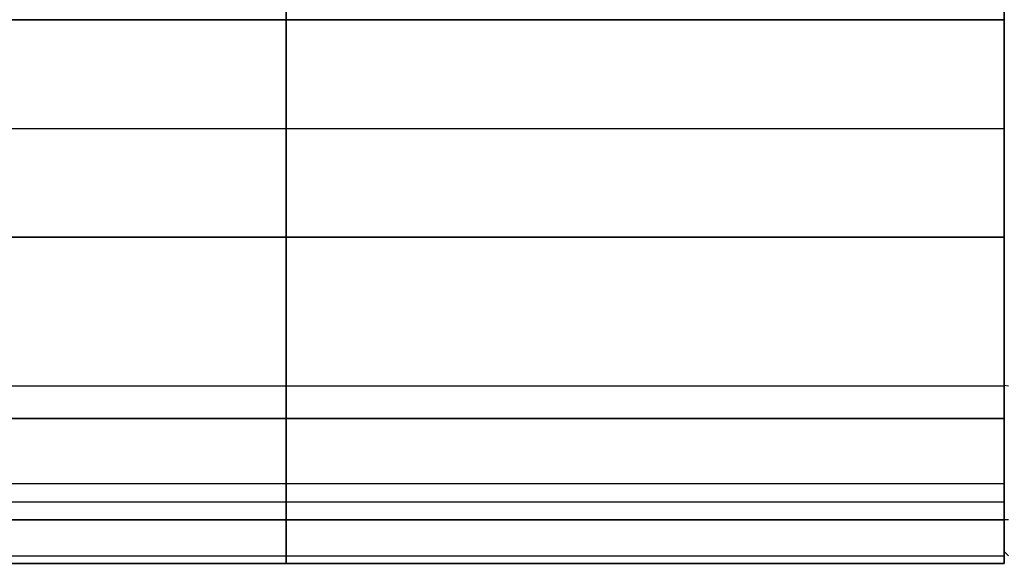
# Model space of a CAD drawing. Extents: x -32 to 144, y -30 to 75.
# Tile 17 of 47: x 37 to 105, y -30 to 8. Entities that reach past the tile are written whole.
import ezdxf

# ---------------------------------------------------------------- set-up
doc = ezdxf.new("R2010")
doc.units = 0
doc.layers.add('DEFAULT', color=7, linetype='CONTINUOUS')

msp = doc.modelspace()

# ---------------------------------------------------------------- linework, layer by layer
at = {"layer": 'DEFAULT'}
for p, q in [((104.6, 7.5, -30), (5.6, 7.5, -30)), ((5.6, 7.5, 30), (104.6, 7.5, 30)), ((55.1, 7.5, -30), (55.1, -7.5, -30)), ((55.1, -7.5, 30), (55.1, 7.5, 30)), ((104.6, -7.5, 30), (104.6, 7.5, 30)), ((104.6, 7.5, -30), (104.6, -7.5, -30)), ((5.6, 0, -30), (104.6, 0, -30)), ((5.6, 0, 30), (104.6, 0, 30)), ((104.6, 0, -30), (104.6, 0, -28.9)), ((104.6, 0, 28.9), (104.6, 0, 30)), ((104.6, -7.5, 30), (5.6, -7.5, 30)), ((5.6, -7.5, -30), (104.6, -7.5, -30)), ((5.6, -17.749, 29.488), (104.6, -17.749, 29.488)), ((5.6, -17.749, -29.488), (104.6, -17.749, -29.488)), ((104.9, -17.762, 29.462), (104.6, -17.73, 29.163)), ((5.6, -20, 27), (104.6, -20, 27)), ((104.6, -20, 24.5), (5.6, -20, 24.5)), ((104.6, -20, -24.5), (5.6, -20, -24.5)), ((104.6, -20, -27), (5.6, -20, -27)), ((5.6, -20, 25.75), (104.6, -20, 25.75)), ((5.6, -20, -25.75), (104.6, -20, -25.75)), ((55.1, -20, 24.5), (55.1, -20, 27)), ((55.1, -20, -27), (55.1, -20, -24.5)), ((104.6, -20, -27), (104.6, -20, -24.5)), ((104.6, -20, 24.5), (104.6, -20, 27)), ((104.6, -24.5, 20), (5.6, -24.5, 20)), ((104.6, -24.5, -20), (5.6, -24.5, -20)), ((55.1, -26.975, 20), (55.1, -24.5, 20)), ((55.1, -24.5, -20), (55.1, -26.975, -20)), ((104.6, -24.5, -20), (104.6, -26.975, -20)), ((104.6, -26.975, 20), (104.6, -24.5, 20)), ((5.6, -25.738, 20), (104.6, -25.738, 20)), ((5.6, -25.738, -20), (104.6, -25.738, -20)), ((104.6, -26.975, 20), (5.6, -26.975, 20)), ((5.6, -26.975, -20), (104.6, -26.975, -20)), ((104.9, -26.975, 20), (104.6, -26.975, 19.7)), ((104.6, -30), (104.6, -28.9)), ((104.9, -29.462, -17.762), (104.6, -29.163, -17.73)), ((104.9, -29.462, 17.762), (104.6, -29.163, 17.73)), ((5.6, -29.462, 17.762), (104.6, -29.462, 17.762)), ((5.6, -29.462, -17.762), (104.6, -29.462, -17.762)), ((5.6, -30, 7.5), (104.6, -30, 7.5)), ((104.6, -30, -7.5), (5.6, -30, -7.5)), ((5.6, -30), (104.6, -30)), ((55.1, -30, -7.5), (55.1, -30, 7.5)), ((104.6, -30, -7.5), (104.6, -30, 7.5))]:
    msp.add_line(p, q, dxfattribs=at)
at = {"layer": 'DEFAULT', "extrusion": (1, 0, 0)}
for centre, radius, start, end in [((0, 0, 104.6), 28.9, 270, 90), ((7.5, 72.75, 55.1), 102.75, 270, 275.72481), ((7.5, -72.75, 55.1), 102.75, 84.27519, 90), ((0, 0, 104.6), 28.9, 90, 270), ((-7.5, -72.75, 55.1), 102.75, 90, 95.72481), ((-7.5, 72.75, 55.1), 102.75, 264.27519, 270), ((-16.5, 26.833, 104.6), 1.661, 270, 90), ((-16.5, 26.833, 104.6), 1.661, 90, 270), ((-17.5, 27, 55.1), 2.5, 95.72481, 180), ((-17.5, -27, 55.1), 2.5, 180, 264.27519), ((-24.5, 24.5, 55.1), 4.5, 270, 0), ((-24.5, -24.5, 55.1), 4.5, 0, 90), ((-26.833, -16.5, 104.6), 1.661, 270, 90), ((-26.975, 17.5, 55.1), 2.5, 90, 173.99297), ((-26.975, -17.5, 55.1), 2.5, 186.00703, 270), ((-26.833, -16.5, 104.6), 1.661, 90, 270), ((68.056, 7.5, 55.1), 98.056, 173.99297, 180), ((68.056, -7.5, 55.1), 98.056, 180, 186.00703)]:
    msp.add_arc(centre, radius, start, end, dxfattribs=at)
at = {"layer": 'DEFAULT', "extrusion": (1, 1.37525e-14, -1.10688e-10)}
msp.add_arc((-7.5, -68.056, 104.6), 97.756, 90, 96.00703, dxfattribs=at)
at = {"layer": 'DEFAULT', "extrusion": (1, 8.9384e-15, -1.78768e-13)}
msp.add_arc((-7.5, -72.75, 104.6), 102.75, 90, 95.72481, dxfattribs=at)
at = {"layer": 'DEFAULT', "extrusion": (1, 8.83301e-15, 1.7666e-13)}
msp.add_arc((-7.5, 72.75, 104.6), 102.75, 264.27519, 270, dxfattribs=at)
at = {"layer": 'DEFAULT', "extrusion": (1, 2.7387e-11, 5.24729e-12)}
msp.add_arc((-17.5, 26.975, 104.6), 2.2, 96.00703, 180, dxfattribs=at)
at = {"layer": 'DEFAULT', "extrusion": (1, 5.25208e-14, -4.75188e-14)}
msp.add_arc((-17.5, 27, 104.6), 2.5, 95.72481, 180, dxfattribs=at)
at = {"layer": 'DEFAULT', "extrusion": (1, 5.28877e-14, 4.2138e-14)}
msp.add_arc((-17.5, -27, 104.6), 2.5, 180, 264.27519, dxfattribs=at)
at = {"layer": 'DEFAULT', "extrusion": (1, -2.52637e-14, 2.21058e-14)}
msp.add_arc((-24.5, 24.5, 104.6), 4.5, 270, 0, dxfattribs=at)
at = {"layer": 'DEFAULT', "extrusion": (1, -2.21058e-14, -1.89478e-14)}
msp.add_arc((-24.5, -24.5, 104.6), 4.5, 0, 90, dxfattribs=at)
at = {"layer": 'DEFAULT', "extrusion": (1, -2.60181e-12, 4.60819e-11)}
msp.add_arc((-26.975, -17.5, 104.6), 2.2, 186.00703, 270, dxfattribs=at)
at = {"layer": 'DEFAULT', "extrusion": (1, 1.41314e-12, 1.74621e-11)}
msp.add_arc((-26.975, 17.5, 104.6), 2.2, 90, 173.99297, dxfattribs=at)
at = {"layer": 'DEFAULT', "extrusion": (1, -3.78312e-15, 1.05508e-14)}
msp.add_arc((-26.975, 17.5, 104.6), 2.5, 90, 173.99297, dxfattribs=at)
at = {"layer": 'DEFAULT', "extrusion": (1, -2.49013e-16, -6.62533e-15)}
msp.add_arc((-26.975, -17.5, 104.6), 2.5, 186.00703, 270, dxfattribs=at)
at = {"layer": 'DEFAULT', "extrusion": (1, 1.77829e-10, 5.50755e-15)}
msp.add_arc((68.056, -7.5, 104.6), 97.756, 180, 186.00703, dxfattribs=at)
at = {"layer": 'DEFAULT', "extrusion": (1, 4.90833e-11, -2.74437e-15)}
msp.add_arc((68.056, 7.5, 104.6), 97.756, 173.99297, 180, dxfattribs=at)
at = {"layer": 'DEFAULT', "extrusion": (1, 4.2088e-13, -2.20833e-14)}
msp.add_arc((68.056, 7.5, 104.6), 98.056, 173.99297, 180, dxfattribs=at)
at = {"layer": 'DEFAULT', "extrusion": (1, 4.22304e-13, 2.2158e-14)}
msp.add_arc((68.056, -7.5, 104.6), 98.056, 180, 186.00703, dxfattribs=at)

doc.saveas('drawing.dxf')
